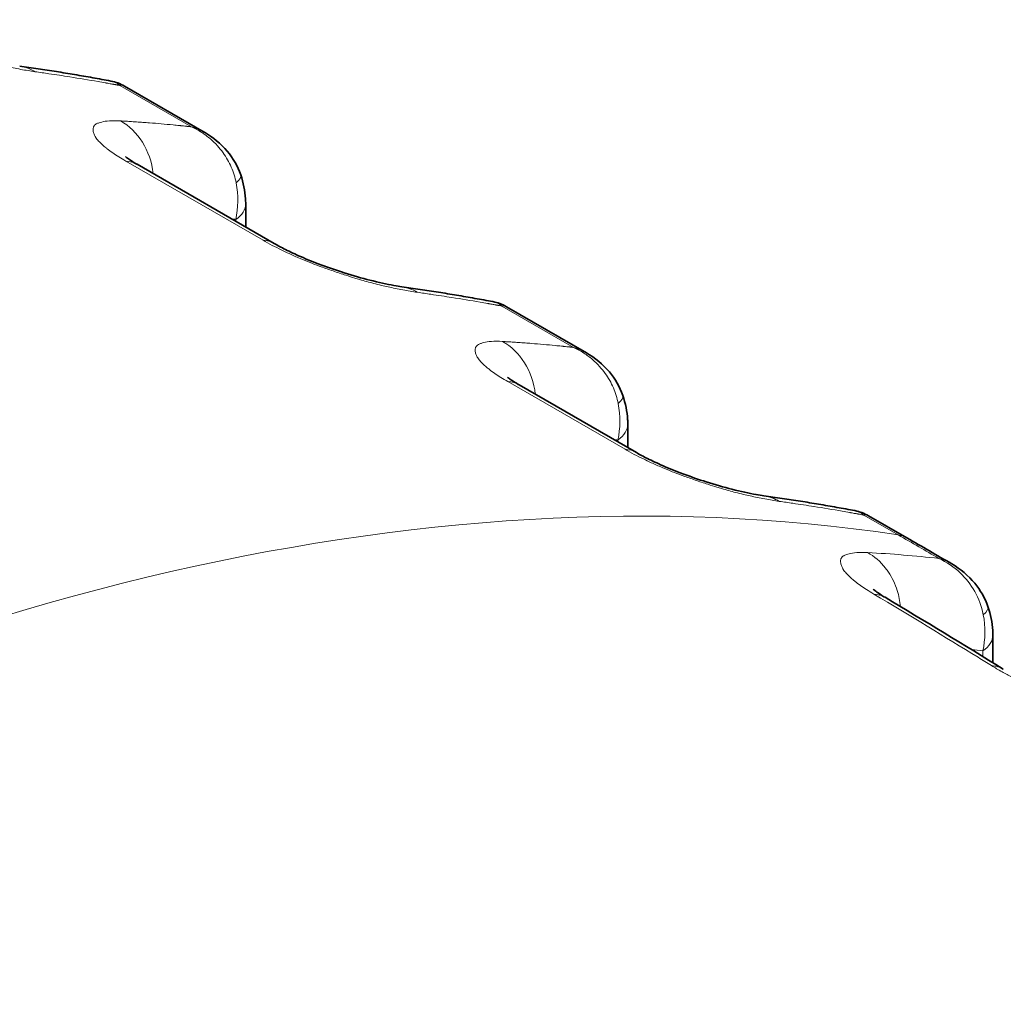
# Model space of a CAD drawing. Header units: millimetres. Extents: x 5 to 415, y 5 to 292.
# Tile 159 of 197: x 335.12 to 338.59, y 250.66 to 254.13. Entities that reach past the tile are written whole.
import ezdxf

# ---------------------------------------------------------------- set-up
doc = ezdxf.new("R2010")
doc.units = ezdxf.units.MM
doc.layers.add('Sichtbar (ISO)', color=7, linetype='Continuous', lineweight=35)
doc.layers.add('Sichtbar schmal (ISO)', color=7, linetype='Continuous', lineweight=18)

msp = doc.modelspace()

# ---------------------------------------------------------------- linework, layer by layer
at = {"layer": 'Sichtbar (ISO)'}
for p, q in [((335.77041263, 253.73208903), (335.48846393, 253.89487219)), ((336.01738767, 253.33921418), (335.53295353, 253.61890237)), ((335.91637106, 253.47999853), (335.91637106, 253.39753615)), ((337.11849423, 252.95377376), (336.83654554, 253.11655691)), ((337.2947586, 252.60172373), (336.88103513, 252.84058709)), ((337.26445266, 252.70168325), (337.26445266, 252.61922088)), ((338.24944648, 252.30081817), (338.11391616, 252.37906664)), ((338.55243018, 251.9577166), (338.55243018, 251.8605094))]:
    msp.add_line(p, q, dxfattribs=at)
for centre, start_param, end_param in [((335.40795353, 253.40239601), 0, 0.0003776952), ((335.89238767, 253.12270783), 6.2827988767, 6.2831853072), ((336.75603513, 252.62408074), 0, 0.0003776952), ((337.1697586, 252.38521738), 6.2827988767, 6.2831853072)]:
    msp.add_ellipse(centre, major_axis=(0.125, 0.21650635), ratio=0.5773502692, start_param=start_param, end_param=end_param, dxfattribs=at)
for points, knots in [([(335.11900958, 253.96528823), (335.14063713, 253.96225347), (335.16222634, 253.95912341), (335.20532834, 253.95267253), (335.22684113, 253.94935171), (335.26978802, 253.94251952), (335.29122211, 253.93900815), (335.33401061, 253.93179495), (335.35536501, 253.92809311), (335.39799313, 253.92049901), (335.41926684, 253.91660676), (335.44049972, 253.91261933)], [0.530186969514, 0.530186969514, 0.530186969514, 0.530186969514, 0.53668826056, 0.53668826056, 0.543189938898, 0.543189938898, 0.549691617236, 0.549691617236, 0.556193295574, 0.556193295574, 0.562694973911, 0.562694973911, 0.562694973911, 0.562694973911]), ([(335.77053531, 253.73201769), (335.80090676, 253.7144521), (335.82881893, 253.69155542), (335.87184798, 253.6402946), (335.88844836, 253.61184443), (335.89884915, 253.58166289)], [0, 0, 0, 0, 0.021202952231, 0.021202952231, 0.040460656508, 0.040460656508, 0.040460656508, 0.040460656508]), ([(335.49249978, 253.64572746), (335.49249978, 253.64572746), (335.49333144, 253.64498295), (335.49724477, 253.64187732), (335.50121224, 253.63891255), (335.51272312, 253.63110976), (335.52089907, 253.62593367), (335.53110705, 253.6199703), (335.53200119, 253.61945139), (335.53290631, 253.61892961)], [0.045657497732, 0.045657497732, 0.045657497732, 0.045657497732, 0.051319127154, 0.051319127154, 0.05948581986, 0.05948581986, 0.068998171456, 0.068998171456, 0.069898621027, 0.069898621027, 0.069898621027, 0.069898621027]), ([(335.89884905, 253.58166319), (335.908377, 253.55401734), (335.91419145, 253.52523872), (335.91620008, 253.49136044), (335.91637103, 253.48567024), (335.91637106, 253.4799988)], [0, 0, 0, 0, 0.017736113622, 0.017736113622, 0.021321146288, 0.021321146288, 0.021321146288, 0.021321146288]), ([(336.01743597, 253.33918628), (336.02870517, 253.33266994), (336.04216088, 253.32544414), (336.07310221, 253.30994105), (336.09128372, 253.30146198), (336.13287233, 253.28332195), (336.15701769, 253.2735892), (336.2088307, 253.25415397), (336.23704355, 253.24446134), (336.29552141, 253.22593772), (336.32609536, 253.21725966), (336.3858072, 253.20205186), (336.4150726, 253.19574437), (336.44954997, 253.18960581), (336.45876398, 253.18814046), (336.46709101, 253.18697176)], [0, 0, 0, 0, 0.01121291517, 0.01121291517, 0.02397808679, 0.02397808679, 0.0394077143, 0.0394077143, 0.0571825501, 0.0571825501, 0.07772431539, 0.07772431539, 0.10086043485, 0.10086043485, 0.1102011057, 0.1102011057, 0.1102011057, 0.1102011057]), ([(336.46709118, 253.18697296), (336.48871874, 253.1839382), (336.51030794, 253.18080813), (336.55340995, 253.17435726), (336.57492274, 253.17103643), (336.61786962, 253.16420424), (336.63930372, 253.16069288), (336.68209221, 253.15347967), (336.70344661, 253.14977783), (336.74607473, 253.14218373), (336.76734844, 253.13829148), (336.78858132, 253.13430406)], [0.530186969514, 0.530186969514, 0.530186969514, 0.530186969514, 0.536688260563, 0.536688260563, 0.543189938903, 0.543189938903, 0.549691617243, 0.549691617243, 0.556193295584, 0.556193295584, 0.562694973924, 0.562694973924, 0.562694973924, 0.562694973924]), ([(337.11861691, 252.95370242), (337.14898836, 252.93613682), (337.17690053, 252.91324014), (337.21992958, 252.86197932), (337.23652996, 252.83352915), (337.24693076, 252.80334761)], [0, 0, 0, 0, 0.021202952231, 0.021202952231, 0.040460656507, 0.040460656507, 0.040460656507, 0.040460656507]), ([(336.84058139, 252.86741218), (336.84058139, 252.86741218), (336.84141305, 252.86666768), (336.84532637, 252.86356205), (336.84929384, 252.86059727), (336.86080472, 252.85279448), (336.86898067, 252.84761839), (336.87918866, 252.84165503), (336.88008279, 252.84113611), (336.88098791, 252.84061433)], [0.04565749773, 0.04565749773, 0.04565749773, 0.04565749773, 0.051319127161, 0.051319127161, 0.059485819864, 0.059485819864, 0.068998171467, 0.068998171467, 0.069898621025, 0.069898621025, 0.069898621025, 0.069898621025]), ([(337.24693065, 252.80334791), (337.2564586, 252.77570206), (337.26227306, 252.74692345), (337.26428169, 252.71304516), (337.26445263, 252.70735497), (337.26445266, 252.70168352)], [0, 0, 0, 0, 0.017736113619, 0.017736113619, 0.021321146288, 0.021321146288, 0.021321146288, 0.021321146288]), ([(337.29480689, 252.60169583), (337.30607609, 252.59517949), (337.3195318, 252.5879537), (337.35047314, 252.57245061), (337.36865464, 252.56397154), (337.41024326, 252.5458315), (337.43438861, 252.53609875), (337.48620162, 252.51666352), (337.51441448, 252.5069709), (337.57289233, 252.48844728), (337.60346628, 252.47976921), (337.66317812, 252.46456141), (337.69244352, 252.45825392), (337.72692089, 252.45211536), (337.73613491, 252.45065001), (337.74446193, 252.44948132)], [0, 0, 0, 0, 0.01121291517, 0.01121291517, 0.02397808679, 0.02397808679, 0.0394077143, 0.0394077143, 0.0571825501, 0.0571825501, 0.07772431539, 0.07772431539, 0.10086043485, 0.10086043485, 0.1102011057, 0.1102011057, 0.1102011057, 0.1102011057]), ([(337.7444621, 252.44948251), (337.76607693, 252.44644954), (337.78765346, 252.44332137), (337.83073018, 252.43687451), (337.85223038, 252.43355581), (337.89515218, 252.42672809), (337.91657378, 252.42321907), (337.95933737, 252.41601078), (337.98067937, 252.41231151), (338.02328278, 252.40472278), (338.04454419, 252.40083332), (338.06576481, 252.39684881)], [0.530186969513, 0.530186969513, 0.530186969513, 0.530186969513, 0.536684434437, 0.536684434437, 0.543182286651, 0.543182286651, 0.549680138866, 0.549680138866, 0.556177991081, 0.556177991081, 0.562675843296, 0.562675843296, 0.562675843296, 0.562675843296]), ([(338.4080446, 252.20877849), (338.43833209, 252.19103732), (338.46612885, 252.16797285), (338.50867504, 252.11667464), (338.52498523, 252.08843069), (338.53520754, 252.05850069)], [0, 0, 0, 0, 0.021215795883, 0.021215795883, 0.040297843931, 0.040297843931, 0.040297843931, 0.040297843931]), ([(338.13084393, 252.11937645), (338.13084393, 252.11937645), (338.13106915, 252.11916617), (338.13269946, 252.11774795), (338.13539876, 252.11551523), (338.14399925, 252.10914268), (338.15042036, 252.10469377), (338.16240008, 252.09703273), (338.16707664, 252.09414334), (338.17207102, 252.09117139)], [0.044635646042, 0.044635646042, 0.044635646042, 0.044635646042, 0.047642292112, 0.047642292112, 0.055343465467, 0.055343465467, 0.064196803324, 0.064196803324, 0.069124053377, 0.069124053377, 0.069124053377, 0.069124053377]), ([(338.53520744, 252.05850099), (338.54466833, 252.03080311), (338.55040291, 252.0019844), (338.55227866, 251.96841107), (338.55243016, 251.96305568), (338.55243018, 251.95771683)], [0, 0, 0, 0, 0.017758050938, 0.017758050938, 0.021132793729, 0.021132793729, 0.021132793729, 0.021132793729]), ([(332.87417272, 251.0538001), (333.19048035, 250.87117047), (333.47611315, 250.70109647), (333.73680262, 250.54025506), (334.0192162, 250.3660102), (334.27235602, 250.20260081), (334.50325607, 250.04566147), (334.71639458, 249.90079438), (334.91058324, 249.76144022), (335.09117679, 249.623711), (335.28681981, 249.47450435), (335.46650747, 249.32720474), (335.63356446, 249.1797247), (335.70758356, 249.1143797), (335.77912303, 249.04899927), (335.84842537, 248.98353223), (335.9235029, 248.91260961), (335.99595489, 248.84158533), (336.06575194, 248.77080204), (336.13554899, 248.70001875), (336.20269111, 248.62947644), (336.26667998, 248.5603688), (336.33600126, 248.4855022), (336.40162185, 248.41231934), (336.46637981, 248.3382657), (336.52155818, 248.27516675), (336.57611026, 248.21143559), (336.6301926, 248.14678059), (336.6887818, 248.07673767), (336.74681973, 248.00561051), (336.80401343, 247.93374649), (336.86120714, 247.86188248), (336.91755662, 247.7892816), (336.97321254, 247.71573572), (337.03350647, 247.63606102), (337.09298642, 247.55527726), (337.15154018, 247.47351593), (337.21756045, 247.38132877), (337.28240326, 247.28789884), (337.34609814, 247.19316897), (337.41510094, 247.09054495), (337.48275652, 246.9863953), (337.54892741, 246.8809221), (337.67617912, 246.67808903), (337.79794011, 246.47036122), (337.914427, 246.25814818), (338.03091389, 246.04593514), (338.14212668, 245.82923688), (338.24901381, 245.60516634), (338.30245737, 245.49313108), (338.35481951, 245.37925274), (338.40577532, 245.26381514), (338.45673112, 245.14837755), (338.50628057, 245.03138068), (338.55421319, 244.91297638), (338.60942301, 244.77659577), (338.66248777, 244.63834792), (338.71306619, 244.49849705), (338.7636446, 244.35864617), (338.81173667, 244.21719226), (338.85702088, 244.07439722), (338.9023051, 243.93160219), (338.94478147, 243.78746604), (338.98414461, 243.64214733), (339.02350774, 243.49682863), (339.05975766, 243.35032738), (339.09252859, 243.20305588), (339.15807047, 242.90851287), (339.20969642, 242.61088885), (339.2448367, 242.31274925), (339.27997698, 242.01460962), (339.29863157, 241.71595442), (339.29863254, 241.42048021)], [0, 0, 0, 0, 0.0507020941, 0.0507020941, 0.0507020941, 0.1056293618, 0.1056293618, 0.1056293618, 0.156331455, 0.156331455, 0.156331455, 0.2112587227, 0.2112587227, 0.2112587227, 0.2355957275, 0.2355957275, 0.2355957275, 0.2619608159, 0.2619608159, 0.2619608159, 0.2883259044, 0.2883259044, 0.2883259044, 0.3168880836, 0.3168880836, 0.3168880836, 0.3412250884, 0.3412250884, 0.3412250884, 0.3675901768, 0.3675901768, 0.3675901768, 0.3939552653, 0.3939552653, 0.3939552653, 0.4225174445, 0.4225174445, 0.4225174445, 0.4547217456, 0.4547217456, 0.4547217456, 0.4896097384, 0.4896097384, 0.4896097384, 0.5567020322, 0.5567020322, 0.5567020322, 0.6237943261, 0.6237943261, 0.6237943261, 0.657340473, 0.657340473, 0.657340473, 0.6908866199, 0.6908866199, 0.6908866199, 0.7295257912, 0.7295257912, 0.7295257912, 0.7681649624, 0.7681649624, 0.7681649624, 0.8068041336, 0.8068041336, 0.8068041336, 0.8454433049, 0.8454433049, 0.8454433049, 0.9227216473, 0.9227216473, 0.9227216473, 1, 1, 1, 1]), ([(339.19094038, 241.36033001), (339.19097516, 241.96299036), (339.11337399, 242.60340646), (338.81337488, 243.87073782), (338.60879361, 244.48074321), (338.07494677, 245.72456888), (337.64969468, 246.57161115), (336.34989269, 248.37535447), (335.72736519, 248.94091075), (334.89003301, 249.67688954), (334.0788081, 250.23388732), (332.76795069, 250.99068174)], [0.000001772, 0.000001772, 0.000001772, 0.000001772, 0.442881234, 0.442881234, 0.8426640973, 0.8426640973, 1.265043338, 1.265043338, 1.7215078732, 1.7215078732, 3.044657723, 3.044657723, 3.044657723, 3.044657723])]:
    msp.add_open_spline(points, degree=3, knots=knots, dxfattribs=at)
for points in [[(335.44049959, 253.91262061), (335.44050916, 253.91261881), (335.44051872, 253.91261701), (335.44052828, 253.91261521)], [(335.44052824, 253.91261554), (335.45726353, 253.909464), (335.47369608, 253.90338205), (335.48844915, 253.89488026)], [(335.48846299, 253.89487135), (335.48845813, 253.89487416), (335.48845327, 253.89487697), (335.48844841, 253.89487977)], [(335.77041136, 253.73208824), (335.77045233, 253.73206458), (335.77049328, 253.73204091), (335.77053422, 253.73201723)], [(336.7885812, 253.13430533), (336.78859076, 253.13430354), (336.78860032, 253.13430174), (336.78860988, 253.13429993)], [(336.78860984, 253.13430026), (336.80534513, 253.13114873), (336.82177769, 253.12506678), (336.83653075, 253.11656498)], [(336.8365446, 253.11655608), (336.83653974, 253.11655889), (336.83653487, 253.11656169), (336.83653001, 253.11656449)], [(337.11849296, 252.95377296), (337.11853393, 252.9537493), (337.11857489, 252.95372564), (337.11861582, 252.95370196)], [(338.06576509, 252.39685027), (338.08257598, 252.39370953), (338.0990863, 252.38761219), (338.11390133, 252.37907474)], [(338.11391522, 252.3790658), (338.11391035, 252.37906861), (338.11390547, 252.37907143), (338.11390059, 252.37907424)], [(338.24944647, 252.30081818), (338.30221209, 252.27035393), (338.35498302, 252.2397358), (338.40775779, 252.20894699)], [(338.40775641, 252.20894548), (338.40785218, 252.20888961), (338.40794786, 252.20883368), (338.40804345, 252.20877768)], [(338.17212257, 252.09112071), (338.17210301, 252.0911323), (338.17208344, 252.09114388), (338.17206387, 252.09115545)], [(338.17212961, 252.0911364), (338.31119729, 252.00822213), (338.45029787, 251.92389408), (338.58938627, 251.83763606)], [(338.58943445, 251.83759001), (338.58941607, 251.83760136), (338.58939768, 251.8376127), (338.58937929, 251.83762403)]]:
    msp.add_open_spline(points, degree=3, dxfattribs=at)
at = {"layer": 'Sichtbar schmal (ISO)'}
for p, q in [((335.4337936, 253.90403262), (335.43823643, 253.90323759)), ((335.47232577, 253.89705899), (335.72516028, 253.75108584)), ((335.48999053, 253.76233261), (335.48999057, 253.76233106)), ((335.49318296, 253.6304363), (335.9776171, 253.35074811)), ((335.85184268, 253.63581929), (335.85184504, 253.63581309)), ((335.88127778, 253.41779726), (335.88127778, 253.42433156)), ((336.7818752, 253.12571734), (336.78631803, 253.12492231)), ((336.82040737, 253.11874372), (337.07324188, 252.97277056)), ((336.83807213, 252.98401733), (336.83807217, 252.98401578)), ((336.84126456, 252.85212102), (337.25498803, 252.61325767)), ((337.19992428, 252.85750401), (337.19992664, 252.85749781)), ((337.22935938, 252.63948199), (337.22935938, 252.64601628)), ((338.05925318, 252.38822561), (338.06369691, 252.38743041)), ((338.09777979, 252.38125094), (338.21874137, 252.31141249)), ((338.11544583, 252.24642035), (338.11544587, 252.24641888)), ((338.51733685, 251.88214697), (338.51733685, 251.90204958))]:
    msp.add_line(p, q, dxfattribs=at)
for centre, major_axis, ratio, start_param, end_param in [((335.08426636, 253.71771419), (0.03473935, 0.24757459), 0.7447435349, 5.9720300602, 6.2831643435), ((335.17558224, 253.92626631), (0.36018644, -0.0507833), 0.0516159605, 1.4498549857, 1.5830592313), ((329.4308469, 240.72078957), (8.40336236, 12.21296059), 0.6254714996, 0.2902988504, 0.2979365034), ((329.43077086, 240.72084189), (8.40335932, 12.21295617), 0.6254714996, 0.2800185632, 0.2902988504), ((329.43076155, 240.7208483), (8.40335895, 12.21295563), 0.6254714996, 0.2773273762, 0.2800185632), ((329.43073953, 240.72086345), (8.40335806, 12.21295434), 0.6254714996, 0.2760625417, 0.2767414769), ((329.43073021, 240.72086986), (8.40335768, 12.21295379), 0.6254714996, 0.2743444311, 0.2756009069), ((329.43062352, 240.72094327), (8.40335334, 12.21294747), 0.6254714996, 0.2720486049, 0.2728827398), ((330.65492146, 240.01244137), (6.46392805, 13.34292428), 0.5248348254, 0.2140982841, 0.2152198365), ((335.38438044, 253.5444432), (0.01410724, 0.24960165), 0.8315663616, 4.9257870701, 5.9047126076), ((330.65492444, 240.01243993), (6.46392797, 13.34292413), 0.5248348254, 0.2121682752, 0.2140982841), ((330.65492912, 240.01243766), (6.46392785, 13.34292388), 0.5248348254, 0.211059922, 0.2121682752), ((330.65502239, 240.01239247), (6.46392545, 13.34291891), 0.5248348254, 0.1924160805, 0.2026967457), ((330.65503356, 240.01238706), (6.46392516, 13.34291831), 0.5248348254, 0.1896999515, 0.1924160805), ((330.65507091, 240.01236897), (6.46392418, 13.3429163), 0.5248348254, 0.1867482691, 0.1879826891), ((330.65511927, 240.01234554), (6.46392292, 13.34291369), 0.5248348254, 0.1848955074, 0.1854554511), ((335.40795353, 253.40239601), (0.125, 0.21650635), 0.5773502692, 0.0003776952, 0.2823133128), ((335.75703544, 253.5327868), (0.14181358, 0.04887648), 0.2601609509, 5.7010306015, 6.2831748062), ((335.69386793, 253.51644165), (0.04543976, -0.2514509), 0.7520821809, 1.0642537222, 1.5815789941), ((335.76637106, 253.47999853), (0.15, 0), 0.5773502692, 5.5850542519, 6.283188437), ((330.83781052, 239.92384147), (6.3550431, 13.11816256), 0.5248348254, 0.1770023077, 0.1788171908), ((335.89238767, 253.12270783), (0.125, 0.21650635), 0.5773502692, 0, 0.2823133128), ((336.43234797, 252.93939891), (0.03473935, 0.24757459), 0.7447435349, 5.9720300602, 6.2831643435), ((336.52366022, 253.1479482), (0.36021829, -0.05078762), 0.0516204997, 1.449856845, 1.5830493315), ((330.77892852, 239.94247428), (8.40336234, 12.21296061), 0.6254714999, 0.2902988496, 0.2979365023), ((330.77885248, 239.9425266), (8.4033593, 12.21295619), 0.6254714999, 0.2800185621, 0.2902988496), ((330.77884316, 239.94253301), (8.40335893, 12.21295564), 0.6254714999, 0.2773273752, 0.2800185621), ((330.77882115, 239.94254816), (8.40335804, 12.21295435), 0.6254714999, 0.2760625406, 0.2767414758), ((330.77881183, 239.94255457), (8.40335766, 12.2129538), 0.6254714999, 0.27434443, 0.2756009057), ((330.77870513, 239.94262799), (8.40335332, 12.21294749), 0.6254714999, 0.2720486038, 0.2728827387), ((332.00300307, 239.23412609), (6.46392804, 13.34292429), 0.5248348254, 0.2140982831, 0.2152198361), ((336.73246204, 252.76612793), (0.01410724, 0.24960165), 0.8315663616, 4.92578707, 5.9047126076), ((332.00300605, 239.23412465), (6.46392796, 13.34292413), 0.5248348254, 0.2121682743, 0.2140982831), ((332.00301073, 239.23412238), (6.46392784, 13.34292388), 0.5248348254, 0.2110599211, 0.2121682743), ((332.003104, 239.23407719), (6.46392544, 13.34291891), 0.5248348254, 0.1924160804, 0.2026967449), ((332.00311516, 239.23407178), (6.46392515, 13.34291832), 0.5248348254, 0.1896999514, 0.1924160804), ((332.00315252, 239.23405369), (6.46392417, 13.34291631), 0.5248348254, 0.1867482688, 0.1879826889), ((332.00320088, 239.23403026), (6.46392291, 13.34291369), 0.5248348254, 0.1848955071, 0.1854554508), ((336.75603513, 252.62408074), (0.125, 0.21650635), 0.5773502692, 0.0003776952, 0.2823133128), ((337.10511705, 252.75447152), (0.14181358, 0.04887648), 0.260160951, 5.7010306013, 6.2831748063), ((337.04194942, 252.7381264), (0.04543984, -0.25145097), 0.7520823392, 1.0642535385, 1.5815786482), ((337.11445266, 252.70168325), (0.15, 0), 0.5773502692, 5.585054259, 6.283188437), ((332.18589213, 239.14552619), (6.35504309, 13.11816256), 0.5248348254, 0.1770023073, 0.1788171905), ((337.1697586, 252.38521738), (0.125, 0.21650635), 0.5773502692, 0, 0.2823133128), ((337.70971889, 252.20190846), (0.03473935, 0.24757459), 0.7447435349, 5.9720300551, 6.2831643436), ((337.80103154, 252.41045344), (0.36025869, -0.05079337), 0.0516262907, 1.4498540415, 1.583050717), ((332.0562994, 239.20498387), (8.40336241, 12.21296056), 0.6254714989, 0.29029889, 0.2979358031), ((332.05622334, 239.2050362), (8.40335937, 12.21295614), 0.6254714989, 0.2800162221, 0.29029889), ((332.05621403, 239.20504261), (8.40335899, 12.21295559), 0.6254714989, 0.2773265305, 0.2800162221), ((332.05619206, 239.20505772), (8.40335811, 12.2129543), 0.6254714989, 0.2760618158, 0.2767407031), ((332.05618276, 239.20506412), (8.40335773, 12.21295376), 0.6254714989, 0.2743439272, 0.2756000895), ((338.12444648, 252.08431182), (0.125, 0.21650635), 0.5773502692, 0, 0.2227683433), ((333.30502063, 238.5188147), (6.45008263, 13.31434273), 0.5248348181, 0.184735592, 0.2156154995), ((338.33031264, 251.99412184), (0.0453198, -0.25115393), 0.7514841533, 1.0642382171, 1.5774635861), ((338.39325803, 252.01002045), (0.14194955, 0.04848015), 0.263569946, 5.6994556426, 6.2831876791), ((338.40243018, 251.9577166), (0.15, 0), 0.5773502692, 5.5850536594, 6.2831879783), ((333.48699928, 238.43065583), (6.34122224, 13.08963174), 0.5248348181, 0.1772766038, 0.1823608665)]:
    msp.add_ellipse(centre, major_axis=major_axis, ratio=ratio, start_param=start_param, end_param=end_param, dxfattribs=at)
for points, knots in [([(335.17378339, 253.94547873), (335.15717512, 253.947737), (335.13985612, 253.9506648), (335.12282913, 253.95391508), (335.10484462, 253.95734814), (335.08719457, 253.96113731), (335.07100218, 253.96479337), (335.06288567, 253.96662599), (335.05513359, 253.96842412), (335.04787625, 253.97012307), (335.03787195, 253.97246509), (335.02876583, 253.9746945), (335.0200958, 253.97689297), (335.00308352, 253.98120679), (334.98778892, 253.98535671), (334.96986869, 253.99066849), (334.96456612, 253.99224024), (334.95902862, 253.99391902), (334.95313655, 253.99575252), (334.94335535, 253.99879626), (334.93267552, 254.00215784), (334.92145876, 254.00577544), (334.90702453, 254.01043072), (334.89170034, 254.01551507), (334.87637345, 254.02078619), (334.8622068, 254.02565829), (334.8480449, 254.03068754), (334.83462443, 254.03558283), (334.83237453, 254.03640351), (334.83014533, 254.03722026), (334.82794026, 254.03803146), (334.81672612, 254.04215692), (334.8061092, 254.0462179), (334.79593916, 254.05023518), (334.78338945, 254.05519246), (334.77151842, 254.06008208), (334.76000233, 254.0649957), (334.74702464, 254.07053295), (334.73448993, 254.07610152), (334.72196301, 254.08189232), (334.71260414, 254.08621863), (334.70325066, 254.09063632), (334.69402598, 254.09511808), (334.68310206, 254.10042542), (334.67235919, 254.10582271), (334.66200956, 254.11123573), (334.65060773, 254.11719907), (334.6396853, 254.12318105), (334.6295355, 254.12906339)], [0, 0, 0, 0, 0.0773491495, 0.0773491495, 0.0773491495, 0.1590480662, 0.1590480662, 0.1590480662, 0.2, 0.2, 0.2, 0.2564524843, 0.2564524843, 0.2564524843, 0.3672231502, 0.3672231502, 0.3672231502, 0.4, 0.4, 0.4, 0.4544117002, 0.4544117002, 0.4544117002, 0.5244311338, 0.5244311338, 0.5244311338, 0.5891500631, 0.5891500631, 0.5891500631, 0.6, 0.6, 0.6, 0.6551786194, 0.6551786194, 0.6551786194, 0.7232684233, 0.7232684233, 0.7232684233, 0.8, 0.8, 0.8, 0.857326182, 0.857326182, 0.857326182, 0.9252122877, 0.9252122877, 0.9252122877, 1, 1, 1, 1]), ([(335.42162627, 253.90619065), (335.422258, 253.90608297), (335.42287585, 253.90597603), (335.42350331, 253.90586541), (335.42413077, 253.9057548), (335.42476784, 253.90564051), (335.42539437, 253.90552915), (335.42602091, 253.90541778), (335.4266369, 253.90530934), (335.42724908, 253.90520163)], [0, 0, 0, 0, 0.33333333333, 0.33333333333, 0.33333333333, 0.66666666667, 0.66666666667, 0.66666666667, 0.99999936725, 0.99999936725, 0.99999936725, 0.99999936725]), ([(335.44052828, 253.91261521), (335.44534399, 253.91170767), (335.45013159, 253.91024793), (335.45481129, 253.90818435), (335.46087355, 253.90551112), (335.46675301, 253.90182426), (335.47232682, 253.89705961)], [0.7472534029, 0.7472534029, 0.7472534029, 0.7472534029, 0.85735253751, 0.85735253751, 0.85735253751, 0.99997917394, 0.99997917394, 0.99997917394, 0.99997917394]), ([(335.456883, 253.89984269), (335.45629361, 253.89996086), (335.4556555, 253.90008482), (335.45489043, 253.90022722), (335.45412536, 253.90036962), (335.45323331, 253.90053043), (335.45244895, 253.90067149), (335.4516646, 253.90081254), (335.45098795, 253.90093389), (335.45034083, 253.90104826)], [0.00000000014, 0.00000000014, 0.00000000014, 0.00000000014, 0.33333333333, 0.33333333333, 0.33333333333, 0.66666666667, 0.66666666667, 0.66666666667, 0.99999262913, 0.99999262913, 0.99999262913, 0.99999262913]), ([(335.46431082, 253.89853426), (335.46353644, 253.89865625), (335.46273614, 253.89879053), (335.46189158, 253.89894499), (335.46104703, 253.89909946), (335.46015823, 253.89927409), (335.45931363, 253.89942822), (335.45846904, 253.89958235), (335.45766866, 253.89971599), (335.456883, 253.89984269)], [0, 0, 0, 0, 0.3333333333, 0.3333333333, 0.3333333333, 0.6666666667, 0.6666666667, 0.6666666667, 1, 1, 1, 1]), ([(335.48844841, 253.89487977), (335.48714131, 253.89563315), (335.48574744, 253.89624167), (335.48426769, 253.89669201), (335.48073801, 253.89776621), (335.47671897, 253.89793615), (335.47233008, 253.89705769)], [0.79451359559, 0.79451359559, 0.79451359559, 0.79451359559, 0.85521013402, 0.85521013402, 0.85521013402, 0.99999107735, 0.99999107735, 0.99999107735, 0.99999107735]), ([(335.49318296, 253.6304363), (335.4846021, 253.63535049), (335.47639711, 253.64029012), (335.4686552, 253.64517597), (335.46103293, 253.64998631), (335.45385964, 253.65474425), (335.44716691, 253.65940656), (335.44030497, 253.66418675), (335.43394815, 253.6688663), (335.42807447, 253.67341151), (335.42654219, 253.67459723), (335.42504265, 253.67577388), (335.42357469, 253.67694117), (335.41909683, 253.6805019), (335.41499391, 253.6839503), (335.41121399, 253.68732259), (335.40594547, 253.69202294), (335.40129743, 253.69657829), (335.39724967, 253.70105486), (335.39315673, 253.7055814), (335.38967745, 253.71002884), (335.38694601, 253.71440893), (335.38645791, 253.71519165), (335.38599416, 253.71597198), (335.38555602, 253.71674981), (335.38356942, 253.72027661), (335.38188262, 253.72383263), (335.38064873, 253.72725565), (335.37904819, 253.73169576), (335.37822357, 253.73590578), (335.37806998, 253.73968457), (335.3779215, 253.74333735), (335.37838821, 253.74659025), (335.3790448, 253.74940178), (335.37922121, 253.75015717), (335.37944804, 253.75086644), (335.37971808, 253.75153824), (335.38139441, 253.75570867), (335.3844604, 253.75855047), (335.38939427, 253.76128367), (335.39204307, 253.76275102), (335.39528205, 253.76416595), (335.39958606, 253.76553127), (335.40223767, 253.76637241), (335.40517066, 253.76723937), (335.40848232, 253.7680671), (335.41555672, 253.76983531), (335.42438958, 253.77141761), (335.43570976, 253.77221855), (335.4462945, 253.77296746), (335.45905939, 253.77302872), (335.47417311, 253.77204573)], [0, 0, 0, 0, 0.0614001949, 0.0614001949, 0.0614001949, 0.1218515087, 0.1218515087, 0.1218515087, 0.1838312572, 0.1838312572, 0.1838312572, 0.2, 0.2, 0.2, 0.2493212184, 0.2493212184, 0.2493212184, 0.3180661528, 0.3180661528, 0.3180661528, 0.3875783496, 0.3875783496, 0.3875783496, 0.4, 0.4, 0.4, 0.456321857, 0.456321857, 0.456321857, 0.5293790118, 0.5293790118, 0.5293790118, 0.6, 0.6, 0.6, 0.6189742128, 0.6189742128, 0.6189742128, 0.7367635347, 0.7367635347, 0.7367635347, 0.8, 0.8, 0.8, 0.8389586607, 0.8389586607, 0.8389586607, 0.922182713, 0.922182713, 0.922182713, 1, 1, 1, 1]), ([(335.57685636, 253.76509566), (335.56925021, 253.76570242), (335.56163821, 253.76629031), (335.55403552, 253.76685097), (335.54643284, 253.76741163), (335.53883948, 253.76794506), (335.53122842, 253.76846613), (335.52361736, 253.76898719), (335.5159886, 253.76949588), (335.50835126, 253.76998717)], [0, 0, 0, 0, 0.3333333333, 0.3333333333, 0.3333333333, 0.6666666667, 0.6666666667, 0.6666666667, 1, 1, 1, 1]), ([(335.6825187, 253.75564939), (335.68321981, 253.75557418), (335.68394522, 253.75549735), (335.68458429, 253.75543152), (335.68522336, 253.7553657), (335.6857761, 253.75531095), (335.68660186, 253.75522694), (335.68742763, 253.75514293), (335.68852639, 253.75502959), (335.68977821, 253.75489997)], [0.00000035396, 0.00000035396, 0.00000035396, 0.00000035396, 0.33333333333, 0.33333333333, 0.33333333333, 0.66666666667, 0.66666666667, 0.66666666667, 1, 1, 1, 1]), ([(335.69645141, 253.75420829), (335.69586518, 253.75427078), (335.69523083, 253.75433772), (335.69464838, 253.75439835), (335.69406587, 253.75445898), (335.69353529, 253.75451334), (335.69275693, 253.75459347), (335.69197857, 253.7546736), (335.6909524, 253.75477945), (335.68977821, 253.75489997)], [0.00003456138, 0.00003456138, 0.00003456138, 0.00003456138, 0.33333333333, 0.33333333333, 0.33333333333, 0.66666666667, 0.66666666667, 0.66666666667, 1, 1, 1, 1]), ([(335.71317391, 253.75245033), (335.71233044, 253.75253761), (335.71098997, 253.75267147), (335.71016183, 253.75275593), (335.70933369, 253.7528404), (335.70901803, 253.75287579), (335.70847809, 253.75293537), (335.70793816, 253.75299495), (335.7071739, 253.75307861), (335.70643089, 253.75316196)], [0.00000000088, 0.00000000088, 0.00000000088, 0.00000000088, 0.33333333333, 0.33333333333, 0.33333333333, 0.66666666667, 0.66666666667, 0.66666666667, 1, 1, 1, 1]), ([(335.72516098, 253.75108599), (335.7247516, 253.75113134), (335.72432057, 253.75118959), (335.7238998, 253.7512425), (335.72347904, 253.75129541), (335.72306855, 253.75134298), (335.72266023, 253.75138953), (335.7222519, 253.75143608), (335.72184575, 253.75148161), (335.72144205, 253.75152601)], [0, 0, 0, 0, 0.3333333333, 0.3333333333, 0.3333333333, 0.6666666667, 0.6666666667, 0.6666666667, 1, 1, 1, 1]), ([(335.7251622, 253.75108564), (335.73677301, 253.74778883), (335.74767731, 253.74363379), (335.75780683, 253.73875175), (335.76215356, 253.73665679), (335.76635735, 253.734429), (335.77041136, 253.73208824)], [0.00000498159, 0.00000498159, 0.00000498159, 0.00000498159, 0.14230067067, 0.14230067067, 0.14230067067, 0.20336201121, 0.20336201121, 0.20336201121, 0.20336201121]), ([(335.72516274, 253.75108654), (335.7251843, 253.75107667), (335.7376993, 253.74535005), (335.76084085, 253.73263783), (335.79135364, 253.70978231), (335.81634698, 253.68547064), (335.83655666, 253.66052841), (335.85285337, 253.63511168), (335.86589984, 253.60894993), (335.87598758, 253.58171181), (335.88067421, 253.5628871), (335.88247872, 253.55332536)], [0.00000027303, 0.00000027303, 0.00000027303, 0.00000027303, 0.00002235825, 0.16000392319, 0.30616831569, 0.43882433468, 0.55956332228, 0.6723080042, 0.78178064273, 0.89039168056, 1, 1, 1, 1]), ([(336.52186499, 253.16716346), (336.50525672, 253.16942173), (336.48793772, 253.17234953), (336.47091073, 253.17559981), (336.45292622, 253.17903286), (336.43527617, 253.18282203), (336.41908378, 253.18647809), (336.41096728, 253.18831071), (336.4032152, 253.19010884), (336.39595785, 253.1918078), (336.38595355, 253.19414982), (336.37684743, 253.19637922), (336.3681774, 253.19857769), (336.35116513, 253.20289151), (336.33587052, 253.20704143), (336.31795029, 253.21235321), (336.31264773, 253.21392496), (336.30711022, 253.21560374), (336.30121815, 253.21743725), (336.29143695, 253.22048098), (336.28075712, 253.22384257), (336.26954037, 253.22746016), (336.25510614, 253.23211545), (336.23978194, 253.23719979), (336.22445505, 253.24247091), (336.21028841, 253.24734301), (336.1961265, 253.25237226), (336.18270603, 253.25726755), (336.18045613, 253.25808823), (336.17822693, 253.25890498), (336.17602186, 253.25971619), (336.16480772, 253.26384165), (336.1541908, 253.26790262), (336.14402077, 253.2719199), (336.13147105, 253.27687718), (336.11960002, 253.28176681), (336.10808393, 253.28668043), (336.09510624, 253.29221767), (336.08257154, 253.29778624), (336.07004461, 253.30357704), (336.06068574, 253.30790335), (336.05133226, 253.31232105), (336.04210759, 253.31680281), (336.03118366, 253.32211014), (336.02044079, 253.32750744), (336.01009116, 253.33292046), (335.99868934, 253.33888379), (335.9877669, 253.34486577), (335.9776171, 253.35074811)], [0, 0, 0, 0, 0.0773491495, 0.0773491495, 0.0773491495, 0.1590480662, 0.1590480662, 0.1590480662, 0.2, 0.2, 0.2, 0.2564524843, 0.2564524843, 0.2564524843, 0.3672231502, 0.3672231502, 0.3672231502, 0.4, 0.4, 0.4, 0.4544117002, 0.4544117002, 0.4544117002, 0.5244311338, 0.5244311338, 0.5244311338, 0.5891500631, 0.5891500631, 0.5891500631, 0.6, 0.6, 0.6, 0.6551786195, 0.6551786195, 0.6551786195, 0.7232684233, 0.7232684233, 0.7232684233, 0.8, 0.8, 0.8, 0.857326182, 0.857326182, 0.857326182, 0.9252122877, 0.9252122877, 0.9252122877, 1, 1, 1, 1]), ([(336.76970787, 253.12787537), (336.7703396, 253.1277677), (336.77095745, 253.12766075), (336.77158491, 253.12755014), (336.77221237, 253.12743952), (336.77284944, 253.12732524), (336.77347598, 253.12721387), (336.77410251, 253.12710251), (336.77471851, 253.12699407), (336.77533068, 253.12688636)], [0, 0, 0, 0, 0.33333333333, 0.33333333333, 0.33333333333, 0.66666666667, 0.66666666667, 0.66666666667, 0.99999936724, 0.99999936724, 0.99999936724, 0.99999936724]), ([(336.78860988, 253.13429993), (336.79342559, 253.13339239), (336.79821319, 253.13193265), (336.80289289, 253.12986907), (336.80895515, 253.12719584), (336.81483461, 253.12350899), (336.82040843, 253.11874434)], [0.74725339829, 0.74725339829, 0.74725339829, 0.74725339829, 0.85735253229, 0.85735253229, 0.85735253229, 0.99997917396, 0.99997917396, 0.99997917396, 0.99997917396]), ([(336.8049646, 253.12152741), (336.80437521, 253.12164559), (336.8037371, 253.12176954), (336.80297203, 253.12191195), (336.80220696, 253.12205435), (336.80131491, 253.12221515), (336.80053055, 253.12235621), (336.7997462, 253.12249727), (336.79906955, 253.12261861), (336.79842243, 253.12273299)], [0.00000000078, 0.00000000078, 0.00000000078, 0.00000000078, 0.33333333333, 0.33333333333, 0.33333333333, 0.66666666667, 0.66666666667, 0.66666666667, 0.99999262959, 0.99999262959, 0.99999262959, 0.99999262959]), ([(336.81239242, 253.12021898), (336.81161804, 253.12034097), (336.81081774, 253.12047526), (336.80997319, 253.12062972), (336.80912863, 253.12078418), (336.80823983, 253.12095881), (336.80739523, 253.12111294), (336.80655064, 253.12126708), (336.80575026, 253.12140071), (336.8049646, 253.12152741)], [0, 0, 0, 0, 0.3333333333, 0.3333333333, 0.3333333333, 0.6666666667, 0.6666666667, 0.6666666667, 1, 1, 1, 1]), ([(336.83653001, 253.11656449), (336.83522291, 253.11731787), (336.83382904, 253.1179264), (336.83234929, 253.11837673), (336.82881962, 253.11945093), (336.82480057, 253.11962087), (336.82041168, 253.11874241)], [0.79451359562, 0.79451359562, 0.79451359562, 0.79451359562, 0.85521013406, 0.85521013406, 0.85521013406, 0.99999107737, 0.99999107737, 0.99999107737, 0.99999107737]), ([(336.84126456, 252.85212102), (336.83268371, 252.85703522), (336.82447872, 252.86197484), (336.8167368, 252.86686069), (336.80911454, 252.87167104), (336.80194124, 252.87642897), (336.79524851, 252.88109128), (336.78838657, 252.88587147), (336.78202976, 252.89055102), (336.77615607, 252.89509624), (336.77462379, 252.89628195), (336.77312425, 252.8974586), (336.77165629, 252.8986259), (336.76717843, 252.90218662), (336.76307552, 252.90563503), (336.7592956, 252.90900731), (336.75402707, 252.91370767), (336.74937903, 252.91826301), (336.74533127, 252.92273959), (336.74123833, 252.92726612), (336.73775905, 252.93171356), (336.73502762, 252.93609366), (336.73453952, 252.93687637), (336.73407577, 252.93765671), (336.73363762, 252.93843454), (336.73165102, 252.94196134), (336.72996423, 252.94551736), (336.72873033, 252.94894037), (336.7271298, 252.95338049), (336.72630517, 252.9575905), (336.72615158, 252.96136929), (336.72600311, 252.96502208), (336.72646981, 252.96827498), (336.7271264, 252.9710865), (336.72730281, 252.97184189), (336.72752965, 252.97255116), (336.72779968, 252.97322296), (336.72947601, 252.9773934), (336.73254201, 252.98023519), (336.73747587, 252.98296839), (336.74012467, 252.98443574), (336.74336366, 252.98585068), (336.74766766, 252.98721599), (336.75031927, 252.98805714), (336.75325226, 252.9889241), (336.75656392, 252.98975183), (336.76363832, 252.99152003), (336.77247119, 252.99310233), (336.78379136, 252.99390327), (336.79437611, 252.99465218), (336.80714099, 252.99471345), (336.82225471, 252.99373045)], [0, 0, 0, 0, 0.0614001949, 0.0614001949, 0.0614001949, 0.1218515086, 0.1218515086, 0.1218515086, 0.1838312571, 0.1838312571, 0.1838312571, 0.2, 0.2, 0.2, 0.2493212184, 0.2493212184, 0.2493212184, 0.3180661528, 0.3180661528, 0.3180661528, 0.3875783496, 0.3875783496, 0.3875783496, 0.4, 0.4, 0.4, 0.4563218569, 0.4563218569, 0.4563218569, 0.5293790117, 0.5293790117, 0.5293790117, 0.6, 0.6, 0.6, 0.6189742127, 0.6189742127, 0.6189742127, 0.7367635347, 0.7367635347, 0.7367635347, 0.8, 0.8, 0.8, 0.8389586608, 0.8389586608, 0.8389586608, 0.922182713, 0.922182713, 0.922182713, 1, 1, 1, 1]), ([(336.92493797, 252.98678038), (336.91733182, 252.98738715), (336.90971981, 252.98797503), (336.90211713, 252.98853569), (336.89451444, 252.98909635), (336.88692108, 252.98962979), (336.87931002, 252.99015085), (336.87169896, 252.99067191), (336.8640702, 252.9911806), (336.85643287, 252.99167189)], [0, 0, 0, 0, 0.3333333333, 0.3333333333, 0.3333333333, 0.6666666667, 0.6666666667, 0.6666666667, 1, 1, 1, 1]), ([(337.0306003, 252.97733411), (337.03130141, 252.97725891), (337.03202682, 252.97718207), (337.03266589, 252.97711625), (337.03330496, 252.97705042), (337.0338577, 252.97699567), (337.03468347, 252.97691166), (337.03550923, 252.97682765), (337.03660799, 252.97671431), (337.03785981, 252.9765847)], [0.00000035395, 0.00000035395, 0.00000035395, 0.00000035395, 0.33333333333, 0.33333333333, 0.33333333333, 0.66666666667, 0.66666666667, 0.66666666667, 1, 1, 1, 1]), ([(337.04453301, 252.97589301), (337.04394678, 252.9759555), (337.04331243, 252.97602245), (337.04272998, 252.97608307), (337.04214747, 252.9761437), (337.04161689, 252.97619806), (337.04083853, 252.97627819), (337.04006017, 252.97635832), (337.039034, 252.97646417), (337.03785981, 252.9765847)], [0.0000345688, 0.0000345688, 0.0000345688, 0.0000345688, 0.33333333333, 0.33333333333, 0.33333333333, 0.66666666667, 0.66666666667, 0.66666666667, 1, 1, 1, 1]), ([(337.06125551, 252.97413505), (337.06041205, 252.97422234), (337.05907157, 252.97435619), (337.05824343, 252.97444066), (337.05741529, 252.97452512), (337.05709963, 252.97456051), (337.05655969, 252.97462009), (337.05601976, 252.97467968), (337.0552555, 252.97476334), (337.05451249, 252.97484668)], [0, 0, 0, 0, 0.3333333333, 0.3333333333, 0.3333333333, 0.6666666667, 0.6666666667, 0.6666666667, 1, 1, 1, 1]), ([(337.07324258, 252.97277071), (337.07283321, 252.97281606), (337.07240217, 252.97287432), (337.0719814, 252.97292723), (337.07156064, 252.97298014), (337.07115015, 252.9730277), (337.07074183, 252.97307425), (337.0703335, 252.9731208), (337.06992735, 252.97316633), (337.06952365, 252.97321073)], [0, 0, 0, 0, 0.3333333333, 0.3333333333, 0.3333333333, 0.6666666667, 0.6666666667, 0.6666666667, 1, 1, 1, 1]), ([(337.0732438, 252.97277037), (337.08485461, 252.96947355), (337.09575891, 252.96531851), (337.10588843, 252.96043647), (337.11023517, 252.95834151), (337.11443895, 252.95611373), (337.11849296, 252.95377296)], [0.00000498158, 0.00000498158, 0.00000498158, 0.00000498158, 0.1423006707, 0.1423006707, 0.1423006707, 0.20336201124, 0.20336201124, 0.20336201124, 0.20336201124]), ([(337.07324435, 252.97277126), (337.0732659, 252.9727614), (337.0857809, 252.96703477), (337.10892245, 252.95432255), (337.13943524, 252.93146704), (337.16442858, 252.90715536), (337.18463827, 252.88221313), (337.20093497, 252.85679641), (337.21398145, 252.83063465), (337.22406918, 252.80339654), (337.22875581, 252.78457183), (337.23056032, 252.77501009)], [0.00000027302, 0.00000027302, 0.00000027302, 0.00000027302, 0.00002235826, 0.1600039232, 0.3061683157, 0.43882433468, 0.55956332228, 0.6723080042, 0.78178064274, 0.89039168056, 1, 1, 1, 1]), ([(337.79923591, 252.42967301), (337.78262765, 252.43193128), (337.76530865, 252.43485908), (337.74828166, 252.43810936), (337.73029715, 252.44154242), (337.71264709, 252.44533159), (337.6964547, 252.44898765), (337.6883382, 252.45082026), (337.68058612, 252.45261839), (337.67332877, 252.45431735), (337.66332448, 252.45665937), (337.65421835, 252.45888877), (337.64554832, 252.46108724), (337.62853605, 252.46540107), (337.61324144, 252.46955098), (337.59532121, 252.47486277), (337.59001865, 252.47643451), (337.58448114, 252.47811329), (337.57858908, 252.4799468), (337.56880787, 252.48299053), (337.55812805, 252.48635212), (337.54691129, 252.48996971), (337.53247706, 252.494625), (337.51715287, 252.49970934), (337.50182597, 252.50498047), (337.48765933, 252.50985256), (337.47349743, 252.51488181), (337.46007696, 252.51977711), (337.45782706, 252.52059779), (337.45559786, 252.52141454), (337.45339279, 252.52222574), (337.44217864, 252.5263512), (337.43156173, 252.53041217), (337.42139169, 252.53442946), (337.40884198, 252.53938674), (337.39697094, 252.54427636), (337.38545485, 252.54918998), (337.37247717, 252.55472723), (337.35994246, 252.56029579), (337.34741553, 252.5660866), (337.33805666, 252.57041291), (337.32870318, 252.5748306), (337.31947851, 252.57931236), (337.30855458, 252.58461969), (337.29781172, 252.59001699), (337.28746208, 252.59543001), (337.27606026, 252.60139334), (337.26513782, 252.60737532), (337.25498803, 252.61325767)], [0, 0, 0, 0, 0.0773491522, 0.0773491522, 0.0773491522, 0.1590480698, 0.1590480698, 0.1590480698, 0.2, 0.2, 0.2, 0.2564524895, 0.2564524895, 0.2564524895, 0.3672231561, 0.3672231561, 0.3672231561, 0.4, 0.4, 0.4, 0.4544117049, 0.4544117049, 0.4544117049, 0.5244311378, 0.5244311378, 0.5244311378, 0.5891500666, 0.5891500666, 0.5891500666, 0.6, 0.6, 0.6, 0.6551786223, 0.6551786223, 0.6551786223, 0.7232684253, 0.7232684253, 0.7232684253, 0.8, 0.8, 0.8, 0.8573261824, 0.8573261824, 0.8573261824, 0.9252122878, 0.9252122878, 0.9252122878, 1, 1, 1, 1]), ([(338.04708696, 252.39038348), (338.04771861, 252.39027581), (338.0483364, 252.39016887), (338.04896379, 252.39005827), (338.04959117, 252.38994767), (338.05022815, 252.3898334), (338.05085461, 252.38972205), (338.05148107, 252.38961069), (338.052097, 252.38950226), (338.05270913, 252.38939456)], [0, 0, 0, 0, 0.33333333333, 0.33333333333, 0.33333333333, 0.66666666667, 0.66666666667, 0.66666666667, 0.99999936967, 0.99999936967, 0.99999936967, 0.99999936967]), ([(338.09777998, 252.38125139), (338.09342788, 252.38476349), (338.08828418, 252.38837244), (338.08182671, 252.39150477), (338.08106369, 252.39187489), (338.0802821, 252.39223714), (338.07948317, 252.3925884), (338.07530567, 252.39442509), (338.07063784, 252.39591772), (338.06576467, 252.39684494)], [0, 0, 0, 0, 0.2, 0.2, 0.2, 0.22363221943, 0.22363221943, 0.22363221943, 0.34720250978, 0.34720250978, 0.34720250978, 0.34720250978]), ([(338.08236068, 252.38404491), (338.08177843, 252.38415549), (338.08114427, 252.38427412), (338.08037828, 252.38441502), (338.07961228, 252.38455592), (338.07871443, 252.38471907), (338.07792443, 252.38486158), (338.07713446, 252.38500408), (338.07645236, 252.38512599), (338.07579828, 252.38524162)], [0, 0, 0, 0, 0.33333333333, 0.33333333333, 0.33333333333, 0.66666666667, 0.66666666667, 0.66666666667, 0.99999265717, 0.99999265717, 0.99999265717, 0.99999265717]), ([(338.08982133, 252.38270151), (338.0907271, 252.38253536), (338.09159316, 252.38239042), (338.09247387, 252.38223407), (338.09335458, 252.38207772), (338.09424994, 252.38190996), (338.09513874, 252.38174355), (338.09602755, 252.38157714), (338.0969098, 252.38141209), (338.09777997, 252.38125138)], [0, 0, 0, 0, 0.3333333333, 0.3333333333, 0.3333333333, 0.6666666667, 0.6666666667, 0.6666666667, 1, 1, 1, 1]), ([(338.11390059, 252.37907424), (338.11259342, 252.37982766), (338.1111995, 252.3804362), (338.10971973, 252.38088654), (338.10618919, 252.38196098), (338.10216929, 252.38213061), (338.09777998, 252.38125139)], [0.79449553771, 0.79449553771, 0.79449553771, 0.79449553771, 0.85519003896, 0.85519003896, 0.85519003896, 1, 1, 1, 1]), ([(338.13221397, 252.10271086), (338.12327792, 252.1079916), (338.11474221, 252.1132984), (338.10670879, 252.11853592), (338.09916087, 252.12345692), (338.09205622, 252.12831652), (338.08542426, 252.13307016), (338.07858882, 252.13796964), (338.07225548, 252.14275642), (338.06639764, 252.14739606), (338.06485262, 252.14861977), (338.06334051, 252.14983334), (338.06186, 252.15103647), (338.05736012, 252.15469329), (338.05324087, 252.15822565), (338.04944302, 252.16167544), (338.04410955, 252.16652012), (338.03940207, 252.17120517), (338.03528946, 252.17581068), (338.03112477, 252.18047451), (338.02756984, 252.18505846), (338.02476553, 252.18958112), (338.02427567, 252.19037114), (338.02380922, 252.19115906), (338.02336744, 252.19194474), (338.02131551, 252.195594), (338.01955282, 252.19928278), (338.0182487, 252.2028355), (338.01656828, 252.20741334), (338.01566342, 252.21175866), (338.01544036, 252.21565817), (338.01522516, 252.21942007), (338.01563216, 252.22277036), (338.01623681, 252.22566429), (338.01639999, 252.22644529), (338.01661531, 252.22717824), (338.01687517, 252.22787214), (338.01848487, 252.23217049), (338.02152646, 252.23508906), (338.0264272, 252.23789241), (338.02906376, 252.2394006), (338.03229084, 252.24085362), (338.03657978, 252.24225761), (338.03922967, 252.24312505), (338.04216016, 252.24401979), (338.04546966, 252.24487508), (338.05253652, 252.2467014), (338.06136283, 252.24834036), (338.07268106, 252.24918525), (338.08316201, 252.24996764), (338.09578418, 252.25006501), (338.1107098, 252.24912686)], [0, 0, 0, 0, 0.0632236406, 0.0632236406, 0.0632236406, 0.1226264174, 0.1226264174, 0.1226264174, 0.1838517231, 0.1838517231, 0.1838517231, 0.2, 0.2, 0.2, 0.2490811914, 0.2490811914, 0.2490811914, 0.3180078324, 0.3180078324, 0.3180078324, 0.3878073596, 0.3878073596, 0.3878073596, 0.4, 0.4, 0.4, 0.4566312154, 0.4566312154, 0.4566312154, 0.5296032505, 0.5296032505, 0.5296032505, 0.6, 0.6, 0.6, 0.6189985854, 0.6189985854, 0.6189985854, 0.7366854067, 0.7366854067, 0.7366854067, 0.8, 0.8, 0.8, 0.8391183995, 0.8391183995, 0.8391183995, 0.922648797, 0.922648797, 0.922648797, 1, 1, 1, 1]), ([(338.22680874, 252.05845127), (338.22476625, 252.07775928), (338.22084557, 252.09673475), (338.21512628, 252.1148511), (338.20771438, 252.13832896), (338.19729112, 252.1603712), (338.1843082, 252.17995613), (338.18102379, 252.18491069), (338.17757697, 252.18970883), (338.17397789, 252.19433596), (338.15615218, 252.2172535), (338.13454181, 252.23594701), (338.11071041, 252.24912652)], [0.34603970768, 0.34603970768, 0.34603970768, 0.34603970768, 0.5, 0.5, 0.5, 0.69952456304, 0.69952456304, 0.69952456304, 0.75, 0.75, 0.75, 0.99999785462, 0.99999785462, 0.99999785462, 0.99999785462]), ([(338.36178606, 252.22843139), (338.39014509, 252.21538255), (338.415586, 252.19781099), (338.4367144, 252.17800499), (338.4578428, 252.15819899), (338.47487248, 252.13646189), (338.48882496, 252.11169306), (338.50277745, 252.08692422), (338.5133432, 252.0589839), (338.51874448, 252.02985269)], [0, 0, 0, 0, 0.3333333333, 0.3333333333, 0.3333333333, 0.6666666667, 0.6666666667, 0.6666666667, 1, 1, 1, 1]), ([(338.36178681, 252.22843318), (338.37326871, 252.22511395), (338.38409528, 252.22099241), (338.39416397, 252.21615681), (338.39886134, 252.21390084), (338.40339519, 252.21148982), (338.40775641, 252.20894548)], [0, 0, 0, 0, 0.14244917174, 0.14244917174, 0.14244917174, 0.20890646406, 0.20890646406, 0.20890646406, 0.20890646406]), ([(338.13221384, 252.10271052), (338.26167775, 252.02551968), (338.38376767, 251.95145825), (338.50051591, 251.87946341), (338.51652345, 251.86959207), (338.53243046, 251.8597593), (338.54811585, 251.85003213)], [0, 0, 0, 0, 0.8794210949, 0.8794210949, 0.8794210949, 1, 1, 1, 1]), ([(339.09558412, 251.64906078), (339.07941824, 251.65139438), (339.06263593, 251.65441911), (339.04608233, 251.65780348), (339.02876055, 251.6613449), (339.01169472, 251.66527701), (338.99579548, 251.66915351), (338.98678897, 251.67134945), (338.97815529, 251.6735265), (338.97004673, 251.67560004), (338.96182202, 251.67770328), (338.95411362, 251.67974973), (338.94671304, 251.68177485), (338.93020469, 251.68629227), (338.91526327, 251.69066661), (338.89902653, 251.69578695), (338.89059216, 251.69844678), (338.8817977, 251.70131742), (338.87220577, 251.7045829), (338.86619313, 251.70662984), (338.85989226, 251.70879413), (338.85336928, 251.71106439), (338.83982699, 251.71577766), (338.82532311, 251.72095425), (338.81052832, 251.7264213), (338.79702955, 251.73140944), (338.7832928, 251.73663801), (338.76987621, 251.74189731), (338.76227797, 251.74487581), (338.75478253, 251.74786288), (338.74749202, 251.75081033), (338.74175848, 251.75312832), (338.73614444, 251.75543908), (338.73063967, 251.75774265), (338.71735357, 251.76330245), (338.7047086, 251.76881648), (338.69253729, 251.77431277), (338.67987331, 251.78003155), (338.667719, 251.78573162), (338.65586868, 251.79148403), (338.65002619, 251.79432011), (338.64425723, 251.79716969), (338.63853994, 251.80004318), (338.63249381, 251.80308195), (338.62650501, 251.80613721), (338.62059577, 251.8092025), (338.60835225, 251.81555354), (338.59645104, 251.82194778), (338.58509007, 251.82829978), (338.57193682, 251.83565387), (338.55951124, 251.84295025), (338.54811596, 251.85003242)], [0, 0, 0, 0, 0.0757814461, 0.0757814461, 0.0757814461, 0.155079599, 0.155079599, 0.155079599, 0.2, 0.2, 0.2, 0.2455638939, 0.2455638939, 0.2455638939, 0.3472025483, 0.3472025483, 0.3472025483, 0.4, 0.4, 0.4, 0.4330957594, 0.4330957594, 0.4330957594, 0.5018054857, 0.5018054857, 0.5018054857, 0.5644962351, 0.5644962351, 0.5644962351, 0.6, 0.6, 0.6, 0.6279215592, 0.6279215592, 0.6279215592, 0.6953118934, 0.6953118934, 0.6953118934, 0.7654300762, 0.7654300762, 0.7654300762, 0.8, 0.8, 0.8, 0.8365582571, 0.8365582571, 0.8365582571, 0.9123043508, 0.9123043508, 0.9123043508, 1, 1, 1, 1])]:
    msp.add_open_spline(points, degree=3, knots=knots, dxfattribs=at)
for points in [[(335.71661003, 253.75204076), (335.71572215, 253.75215184), (335.71375066, 253.75236354), (335.71317351, 253.75244936)], [(337.06469163, 252.97372549), (337.06380375, 252.97383656), (337.06183226, 252.97404827), (337.06125511, 252.97413409)], [(332.87417272, 251.0538001), (334.61231475, 252.07777492), (336.53679071, 252.56523959), (338.21874137, 252.31141249)], [(338.08982097, 252.38270063), (338.08751526, 252.38304549), (338.08466694, 252.38370196), (338.08236032, 252.38404403)], [(338.21874137, 252.31141249), (338.26728619, 252.28338513), (338.31495062, 252.25572909), (338.36178588, 252.22843374)], [(338.17206387, 252.09115545), (338.16027678, 252.09812383), (338.1466359, 252.10204835), (338.13221383, 252.1027105)], [(338.58937929, 251.83762403), (338.57739072, 251.84501163), (338.56320886, 251.84925643), (338.54811596, 251.85003242)]]:
    msp.add_open_spline(points, degree=3, dxfattribs=at)

doc.saveas('drawing.dxf')
